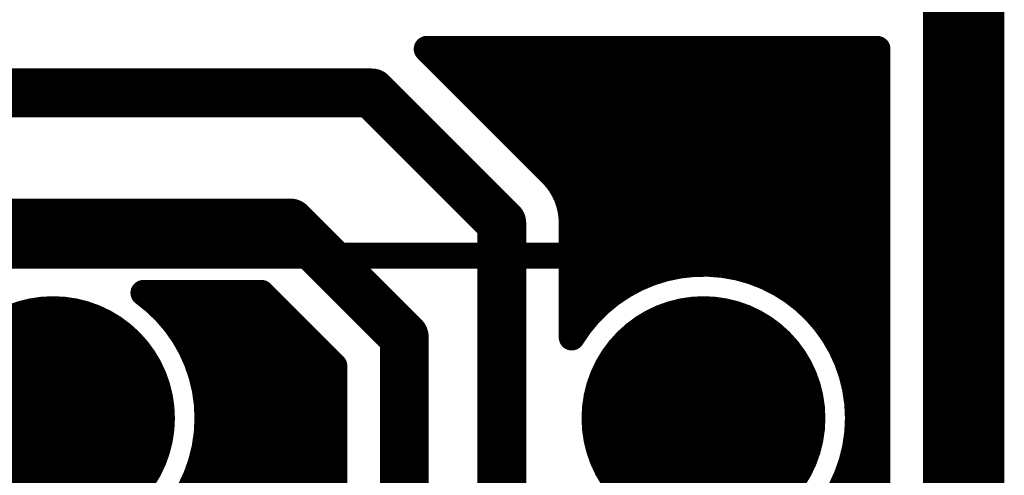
# Model space of a CAD drawing. Extents: x 7.17 to 14.1, y 4 to 11.75.
# Tile 157 of 189: x 10.82 to 11.12, y 8.7 to 8.84. Entities that reach past the tile are written whole.
import ezdxf

# ---------------------------------------------------------------- set-up
doc = ezdxf.new("R2010")
doc.units = 0
doc.layers.get('0').update_dxf_attribs({"linetype": 'CONTINUOUS'})
for name, color, linetype in [('BOTTOMLAYER', 5, 'CONTINUOUS'), ('BOTTOMSOLDER', 6, 'CONTINUOUS'), ('KEEPOUTLAYER', 6, 'CONTINUOUS'), ('MECHANICAL1', 6, 'CONTINUOUS'), ('MECHANICAL3', 76, 'CONTINUOUS'), ('MULTILAYER', 9, 'CONTINUOUS'), ('TOPOVERLAY', 2, 'CONTINUOUS'), ('TOPSOLDER', 216, 'CONTINUOUS')]:
    doc.layers.add(name, color=color, linetype=linetype)

# ---------------------------------------------------------------- blocks, each defined once
blk = doc.blocks.new('RELAY44_20')
at = {"layer": 'BOTTOMSOLDER', "const_width": 0.0375}
for points in [[(0.48125, 0.3, 1), (0.51875, 0.3, 1)], [(0.68125, 0.3, 1), (0.71875, 0.3, 1)]]:
    blk.add_lwpolyline(points, format="xyb", close=True, dxfattribs=at)
at = {"layer": 'MECHANICAL1', "const_width": 0.008}
for points in [[(-0.05, 0.35), (0.75, 0.35)], [(0.75, -0.05), (0.75, 0.35)]]:
    blk.add_lwpolyline(points, dxfattribs=at)
at = {"layer": 'MECHANICAL1', "const_width": 0.004}
blk.add_lwpolyline([(0.748, 0.35, 1), (0.752, 0.35, 1)], format="xyb", close=True, dxfattribs=at)
blk.add_lwpolyline([(0.748, 0.35, 1), (0.752, 0.35, 1)], format="xyb", close=True, dxfattribs=at)
at = {"layer": 'MULTILAYER', "const_width": 0.0335}
for points in [[(0.48325, 0.3, 1), (0.51675, 0.3, 1)], [(0.68325, 0.3, 1), (0.71675, 0.3, 1)]]:
    blk.add_lwpolyline(points, format="xyb", close=True, dxfattribs=at)
at = {"layer": 'TOPOVERLAY', "const_width": 0.008}
for points in [[(-0.05, 0.35), (0.75, 0.35)], [(0.75, -0.05), (0.75, 0.35)]]:
    blk.add_lwpolyline(points, dxfattribs=at)
at = {"layer": 'TOPOVERLAY', "const_width": 0.004}
blk.add_lwpolyline([(0.748, 0.35, 1), (0.752, 0.35, 1)], format="xyb", close=True, dxfattribs=at)
blk.add_lwpolyline([(0.748, 0.35, 1), (0.752, 0.35, 1)], format="xyb", close=True, dxfattribs=at)
at = {"layer": 'TOPSOLDER', "const_width": 0.0375}
for points in [[(0.48125, 0.3, 1), (0.51875, 0.3, 1)], [(0.68125, 0.3, 1), (0.71875, 0.3, 1)]]:
    blk.add_lwpolyline(points, format="xyb", close=True, dxfattribs=at)

msp = doc.modelspace()

# ---------------------------------------------------------------- linework, layer by layer
at = {"layer": 'BOTTOMLAYER'}
for points, const_width in [([(10.94481, 8.8285), (10.983107, 8.790203)], 0.008), ([(10.94481, 8.8285), (11.083404, 8.8285)], 0.008), ([(10.947317, 8.825993), (10.949824, 8.8285)], 0.008), ([(10.949284, 8.8285), (11.017055, 8.760729)], 0.008), ([(10.950852, 8.822457), (10.956895, 8.8285)], 0.008), ([(10.954388, 8.818922), (10.963966, 8.8285)], 0.008), ([(10.956355, 8.8285), (11.022878, 8.761978)], 0.008), ([(10.957923, 8.815386), (10.971037, 8.8285)], 0.008), ([(10.961459, 8.811851), (10.978108, 8.8285)], 0.008), ([(10.963426, 8.8285), (11.029429, 8.762498)], 0.008), ([(10.964994, 8.808315), (10.985179, 8.8285)], 0.008), ([(10.96853, 8.80478), (10.992251, 8.8285)], 0.008), ([(10.970497, 8.8285), (11.037036, 8.761961)], 0.008), ([(10.972066, 8.801244), (10.999322, 8.8285)], 0.008), ([(10.975601, 8.797708), (11.006393, 8.8285)], 0.008), ([(10.977569, 8.8285), (11.046599, 8.759469)], 0.008), ([(10.979137, 8.794173), (11.013464, 8.8285)], 0.008), ([(10.982672, 8.790637), (11.020535, 8.8285)], 0.008), ([(10.98464, 8.8285), (11.083404, 8.729736)], 0.008), ([(10.985888, 8.786782), (11.027606, 8.8285)], 0.008), ([(10.988218, 8.782041), (11.034677, 8.8285)], 0.008), ([(10.989375, 8.776126), (11.041748, 8.8285)], 0.008), ([(10.989404, 8.762014), (11.055891, 8.8285)], 0.008), ([(10.989404, 8.769085), (11.048819, 8.8285)], 0.008), ([(10.989404, 8.747871), (11.070033, 8.8285)], 0.008), ([(10.989404, 8.754942), (11.062962, 8.8285)], 0.008), ([(10.991711, 8.8285), (11.083404, 8.736807)], 0.008), ([(10.998782, 8.8285), (11.083404, 8.743878)], 0.008), ([(11.002157, 8.753553), (11.077104, 8.8285)], 0.008), ([(11.005853, 8.8285), (11.083404, 8.750949)], 0.008), ([(11.012924, 8.8285), (11.083404, 8.75802)], 0.008), ([(11.016136, 8.760461), (11.083404, 8.827729)], 0.008), ([(11.019995, 8.8285), (11.083404, 8.765091)], 0.008), ([(11.027066, 8.8285), (11.083404, 8.772162)], 0.008), ([(11.034137, 8.8285), (11.083404, 8.779233)], 0.008), ([(11.041208, 8.8285), (11.083404, 8.786304)], 0.008), ([(11.048279, 8.8285), (11.083404, 8.793375)], 0.008), ([(11.055351, 8.8285), (11.083404, 8.800447)], 0.008), ([(11.062422, 8.8285), (11.083404, 8.807518)], 0.008), ([(11.069493, 8.8285), (11.083404, 8.814589)], 0.008), ([(11.076564, 8.8285), (11.083404, 8.82166)], 0.008), ([(11.083404, 8.65), (11.083404, 8.8285)], 0.008), ([(9.737904, 8.815), (10.927904, 8.815)], 0.015), ([(10.927904, 8.815), (10.967904, 8.775)], 0.015), ([(11.024991, 8.762245), (11.083404, 8.820658)], 0.008), ([(11.032259, 8.762442), (11.083404, 8.813587)], 0.008), ([(11.038588, 8.7617), (11.083404, 8.806516)], 0.008), ([(11.044243, 8.760284), (11.083404, 8.799445)], 0.008), ([(11.049362, 8.758332), (11.083404, 8.792374)], 0.008), ([(11.054023, 8.755921), (11.083404, 8.785303)], 0.008), ([(10.987956, 8.782757), (11.011799, 8.758914)], 0.008), ([(9.787904, 8.775), (10.902904, 8.775)], 0.015), ([(10.902904, 8.775), (10.937904, 8.74)], 0.015), ([(10.967904, 8.65), (10.967904, 8.775)], 0.015), ([(11.058272, 8.753099), (11.083404, 8.778231)], 0.008), ([(10.989404, 8.739819), (10.989404, 8.775)], 0.008), ([(10.989404, 8.774238), (11.007018, 8.756623)], 0.008), ([(11.062135, 8.749891), (11.083404, 8.77116)], 0.008), ([(10.989404, 8.767167), (11.00266, 8.75391)], 0.008), ([(11.065625, 8.74631), (11.083404, 8.764089)], 0.008), ([(10.989404, 8.760096), (10.998693, 8.750807)], 0.008), ([(11.068738, 8.742352), (11.083404, 8.757018)], 0.008), ([(10.857725, 8.7535), (10.893998, 8.7535)], 0.008), ([(10.861649, 8.7535), (10.916404, 8.698745)], 0.008), ([(10.863164, 8.748912), (10.867753, 8.7535)], 0.008), ([(10.866548, 8.745224), (10.874824, 8.7535)], 0.008), ([(10.86872, 8.7535), (10.916404, 8.705816)], 0.008), ([(10.869553, 8.741158), (10.881895, 8.7535)], 0.008), ([(10.87216, 8.736694), (10.888966, 8.7535)], 0.008), ([(10.874335, 8.731798), (10.895018, 8.752481)], 0.008), ([(10.875791, 8.7535), (10.916404, 8.712887)], 0.008), ([(10.882862, 8.7535), (10.916404, 8.719958)], 0.008), ([(10.889933, 8.7535), (10.916404, 8.727029)], 0.008), ([(10.893998, 8.7535), (10.916404, 8.731094)], 0.008), ([(10.989404, 8.753025), (10.995102, 8.747327)], 0.008), ([(10.876014, 8.726406), (10.898553, 8.748945)], 0.008), ([(11.071462, 8.738005), (11.083404, 8.749947)], 0.008), ([(10.877094, 8.720415), (10.902089, 8.745409)], 0.008), ([(10.989404, 8.745954), (10.991884, 8.743473)], 0.008), ([(10.937904, 8.63), (10.937904, 8.74)], 0.015), ([(11.073764, 8.733236), (11.083404, 8.742876)], 0.008), ([(10.877384, 8.713634), (10.905625, 8.741874)], 0.008), ([(10.876475, 8.705654), (10.90916, 8.738338)], 0.008), ([(10.87291, 8.735168), (10.916404, 8.691674)], 0.008), ([(10.87307, 8.695177), (10.912696, 8.734803)], 0.008), ([(11.075592, 8.727993), (11.083404, 8.735805)], 0.008), ([(10.645001, 8.460037), (10.916231, 8.731267)], 0.008), ([(10.916404, 8.63), (10.916404, 8.731094)], 0.008), ([(11.074373, 8.731695), (11.083404, 8.722665)], 0.008), ([(11.076857, 8.722187), (11.083404, 8.728734)], 0.008), ([(10.650051, 8.458016), (10.916404, 8.724369)], 0.008), ([(10.876428, 8.724578), (10.916404, 8.684603)], 0.008), ([(11.076866, 8.722132), (11.083404, 8.715593)], 0.008), ([(11.077399, 8.715658), (11.083404, 8.721663)], 0.008), ([(10.654651, 8.455545), (10.916404, 8.717298)], 0.008), ([(10.877379, 8.716557), (10.916404, 8.677532)], 0.008), ([(11.076898, 8.708085), (11.083404, 8.714591)], 0.008), ([(11.077402, 8.714525), (11.083404, 8.708522)], 0.008), ([(10.658843, 8.452666), (10.916404, 8.710227)], 0.008), ([(10.877113, 8.709751), (10.916404, 8.67046)], 0.008), ([(11.074483, 8.698599), (11.083404, 8.70752)], 0.008), ([(11.076882, 8.707974), (11.083404, 8.701451)], 0.008), ([(10.662653, 8.449405), (10.916404, 8.703156)], 0.008), ([(10.876051, 8.703743), (10.916404, 8.663389)], 0.008), ([(11.015632, 8.632677), (11.083404, 8.700449)], 0.008), ([(11.075633, 8.702151), (11.083404, 8.69438)], 0.008), ([(10.874385, 8.698337), (10.916404, 8.656318)], 0.008), ([(11.073818, 8.696895), (11.083404, 8.687309)], 0.008), ([(10.66609, 8.445771), (10.916404, 8.696085)], 0.008)]:
    msp.add_lwpolyline(points, dxfattribs=dict(at, const_width=const_width))
for points, const_width in [([(10.94281, 8.8285, 1), (10.94681, 8.8285, 1)], 0.004), ([(10.94281, 8.8285, 1), (10.94681, 8.8285, 1)], 0.004), ([(10.947284, 8.8285, 1), (10.951284, 8.8285, 1)], 0.004), ([(10.947824, 8.8285, 1), (10.951824, 8.8285, 1)], 0.004), ([(10.954355, 8.8285, 1), (10.958355, 8.8285, 1)], 0.004), ([(10.954895, 8.8285, 1), (10.958895, 8.8285, 1)], 0.004), ([(10.961426, 8.8285, 1), (10.965426, 8.8285, 1)], 0.004), ([(10.961966, 8.8285, 1), (10.965966, 8.8285, 1)], 0.004), ([(10.968497, 8.8285, 1), (10.972497, 8.8285, 1)], 0.004), ([(10.969037, 8.8285, 1), (10.973037, 8.8285, 1)], 0.004), ([(10.975568, 8.8285, 1), (10.979568, 8.8285, 1)], 0.004), ([(10.976108, 8.8285, 1), (10.980108, 8.8285, 1)], 0.004), ([(10.98264, 8.8285, 1), (10.98664, 8.8285, 1)], 0.004), ([(10.98318, 8.8285, 1), (10.987179, 8.8285, 1)], 0.004), ([(10.989711, 8.8285, 1), (10.993711, 8.8285, 1)], 0.004), ([(10.990251, 8.8285, 1), (10.994251, 8.8285, 1)], 0.004), ([(10.996782, 8.8285, 1), (11.000782, 8.8285, 1)], 0.004), ([(10.997322, 8.8285, 1), (11.001322, 8.8285, 1)], 0.004), ([(11.003853, 8.8285, 1), (11.007853, 8.8285, 1)], 0.004), ([(11.004393, 8.8285, 1), (11.008393, 8.8285, 1)], 0.004), ([(11.010924, 8.8285, 1), (11.014924, 8.8285, 1)], 0.004), ([(11.011464, 8.8285, 1), (11.015464, 8.8285, 1)], 0.004), ([(11.017995, 8.8285, 1), (11.021995, 8.8285, 1)], 0.004), ([(11.018535, 8.8285, 1), (11.022535, 8.8285, 1)], 0.004), ([(11.025066, 8.8285, 1), (11.029066, 8.8285, 1)], 0.004), ([(11.025606, 8.8285, 1), (11.029606, 8.8285, 1)], 0.004), ([(11.032137, 8.8285, 1), (11.036137, 8.8285, 1)], 0.004), ([(11.032677, 8.8285, 1), (11.036677, 8.8285, 1)], 0.004), ([(11.039208, 8.8285, 1), (11.043208, 8.8285, 1)], 0.004), ([(11.039748, 8.8285, 1), (11.043748, 8.8285, 1)], 0.004), ([(11.04628, 8.8285, 1), (11.05028, 8.8285, 1)], 0.004), ([(11.046819, 8.8285, 1), (11.050819, 8.8285, 1)], 0.004), ([(11.053351, 8.8285, 1), (11.057351, 8.8285, 1)], 0.004), ([(11.05389, 8.8285, 1), (11.05789, 8.8285, 1)], 0.004), ([(11.060422, 8.8285, 1), (11.064422, 8.8285, 1)], 0.004), ([(11.060962, 8.8285, 1), (11.064962, 8.8285, 1)], 0.004), ([(11.067493, 8.8285, 1), (11.071493, 8.8285, 1)], 0.004), ([(11.068033, 8.8285, 1), (11.072033, 8.8285, 1)], 0.004), ([(11.074564, 8.8285, 1), (11.078564, 8.8285, 1)], 0.004), ([(11.075104, 8.8285, 1), (11.079104, 8.8285, 1)], 0.004), ([(11.081404, 8.8285, 1), (11.085404, 8.8285, 1)], 0.004), ([(11.081404, 8.8285, 1), (11.085404, 8.8285, 1)], 0.004), ([(11.081404, 8.827729, 1), (11.085404, 8.827729, 1)], 0.004), ([(10.945317, 8.825993, 1), (10.949317, 8.825993, 1)], 0.004), ([(10.948852, 8.822457, 1), (10.952852, 8.822457, 1)], 0.004), ([(11.081404, 8.82166, 1), (11.085404, 8.82166, 1)], 0.004), ([(10.924154, 8.815, 1), (10.931654, 8.815, 1)], 0.0075), ([(10.924154, 8.815, 1), (10.931654, 8.815, 1)], 0.0075), ([(10.952388, 8.818922, 1), (10.956388, 8.818922, 1)], 0.004), ([(11.081404, 8.820658, 1), (11.085404, 8.820658, 1)], 0.004), ([(10.955923, 8.815386, 1), (10.959923, 8.815386, 1)], 0.004), ([(10.959459, 8.811851, 1), (10.963459, 8.811851, 1)], 0.004), ([(11.081404, 8.814589, 1), (11.085404, 8.814589, 1)], 0.004), ([(11.081404, 8.813587, 1), (11.085404, 8.813587, 1)], 0.004), ([(10.962995, 8.808315, 1), (10.966995, 8.808315, 1)], 0.004), ([(11.081404, 8.807518, 1), (11.085404, 8.807518, 1)], 0.004), ([(11.081404, 8.806516, 1), (11.085404, 8.806516, 1)], 0.004), ([(10.96653, 8.80478, 1), (10.97053, 8.80478, 1)], 0.004), ([(10.970066, 8.801244, 1), (10.974066, 8.801244, 1)], 0.004), ([(11.081404, 8.800447, 1), (11.085404, 8.800447, 1)], 0.004), ([(10.973601, 8.797708, 1), (10.977601, 8.797708, 1)], 0.004), ([(11.081404, 8.799445, 1), (11.085404, 8.799445, 1)], 0.004), ([(10.977137, 8.794173, 1), (10.981137, 8.794173, 1)], 0.004), ([(10.980672, 8.790637, 1), (10.984672, 8.790637, 1)], 0.004), ([(11.081404, 8.793375, 1), (11.085404, 8.793375, 1)], 0.004), ([(11.081404, 8.792374, 1), (11.085404, 8.792374, 1)], 0.004), ([(10.981107, 8.790203, 1), (10.985107, 8.790203, 1)], 0.004), ([(10.981107, 8.790203, 1), (10.985107, 8.790203, 1)], 0.004), ([(10.981107, 8.790203, 1), (10.985107, 8.790203, 1)], 0.004), ([(10.983888, 8.786782, 1), (10.987888, 8.786782, 1)], 0.004), ([(11.081404, 8.786304, 1), (11.085404, 8.786304, 1)], 0.004), ([(11.081404, 8.785303, 1), (11.085404, 8.785303, 1)], 0.004), ([(10.985956, 8.782757, 1), (10.989956, 8.782757, 1)], 0.004), ([(10.986218, 8.782041, 1), (10.990218, 8.782041, 1)], 0.004), ([(10.899154, 8.775, 1), (10.906654, 8.775, 1)], 0.0075), ([(10.899154, 8.775, 1), (10.906654, 8.775, 1)], 0.0075), ([(10.964154, 8.775, 1), (10.971654, 8.775, 1)], 0.0075), ([(10.964154, 8.775, 1), (10.971654, 8.775, 1)], 0.0075), ([(11.081404, 8.779233, 1), (11.085404, 8.779233, 1)], 0.004), ([(10.987374, 8.776126, 1), (10.991374, 8.776126, 1)], 0.004), ([(11.081404, 8.778231, 1), (11.085404, 8.778231, 1)], 0.004), ([(10.987404, 8.775, 1), (10.991404, 8.775, 1)], 0.004), ([(10.987404, 8.775, 1), (10.991404, 8.775, 1)], 0.004), ([(10.987404, 8.775, 1), (10.991404, 8.775, 1)], 0.004), ([(10.987404, 8.774238, 1), (10.991404, 8.774238, 1)], 0.004), ([(11.081404, 8.772162, 1), (11.085404, 8.772162, 1)], 0.004), ([(11.081404, 8.77116, 1), (11.085404, 8.77116, 1)], 0.004), ([(10.987404, 8.769085, 1), (10.991404, 8.769085, 1)], 0.004), ([(10.987404, 8.767167, 1), (10.991404, 8.767167, 1)], 0.004), ([(11.081404, 8.765091, 1), (11.085404, 8.765091, 1)], 0.004), ([(11.081404, 8.764089, 1), (11.085404, 8.764089, 1)], 0.004), ([(10.987404, 8.762014, 1), (10.991404, 8.762014, 1)], 0.004), ([(11.014136, 8.760461, 1), (11.018136, 8.760461, 1)], 0.004), ([(11.015055, 8.760729, 1), (11.019055, 8.760729, 1)], 0.004), ([(11.020878, 8.761978, 1), (11.024878, 8.761978, 1)], 0.004), ([(11.022991, 8.762245, 1), (11.026991, 8.762245, 1)], 0.004), ([(11.027429, 8.762498, 1), (11.031429, 8.762498, 1)], 0.004), ([(11.030259, 8.762442, 1), (11.034259, 8.762442, 1)], 0.004), ([(11.035036, 8.761961, 1), (11.039036, 8.761961, 1)], 0.004), ([(11.036588, 8.7617, 1), (11.040588, 8.7617, 1)], 0.004), ([(11.042243, 8.760284, 1), (11.046243, 8.760284, 1)], 0.004), ([(10.987404, 8.760096, 1), (10.991404, 8.760096, 1)], 0.004), ([(11.009799, 8.758914, 1), (11.013799, 8.758914, 1)], 0.004), ([(11.044599, 8.759469, 1), (11.048599, 8.759469, 1)], 0.004), ([(11.047362, 8.758332, 1), (11.051362, 8.758332, 1)], 0.004), ([(11.081404, 8.75802, 1), (11.085404, 8.75802, 1)], 0.004), ([(10.987404, 8.754942, 1), (10.991404, 8.754942, 1)], 0.004), ([(11.005019, 8.756623, 1), (11.009018, 8.756623, 1)], 0.004), ([(11.052023, 8.755921, 1), (11.056023, 8.755921, 1)], 0.004), ([(11.081404, 8.757018, 1), (11.085404, 8.757018, 1)], 0.004), ([(10.855725, 8.7535, 1), (10.859725, 8.7535, 1)], 0.004), ([(10.855725, 8.7535, 1), (10.859725, 8.7535, 1)], 0.004), ([(10.859649, 8.7535, 1), (10.863649, 8.7535, 1)], 0.004), ([(10.865753, 8.7535, 1), (10.869753, 8.7535, 1)], 0.004), ([(10.86672, 8.7535, 1), (10.87072, 8.7535, 1)], 0.004), ([(10.872824, 8.7535, 1), (10.876824, 8.7535, 1)], 0.004), ([(10.873791, 8.7535, 1), (10.877791, 8.7535, 1)], 0.004), ([(10.879895, 8.7535, 1), (10.883895, 8.7535, 1)], 0.004), ([(10.880862, 8.7535, 1), (10.884862, 8.7535, 1)], 0.004), ([(10.886966, 8.7535, 1), (10.890966, 8.7535, 1)], 0.004), ([(10.887933, 8.7535, 1), (10.891933, 8.7535, 1)], 0.004), ([(10.891998, 8.7535, 1), (10.895998, 8.7535, 1)], 0.004), ([(10.891998, 8.7535, 1), (10.895998, 8.7535, 1)], 0.004), ([(10.893018, 8.752481, 1), (10.897018, 8.752481, 1)], 0.004), ([(10.987404, 8.753025, 1), (10.991404, 8.753025, 1)], 0.004), ([(11.000157, 8.753553, 1), (11.004157, 8.753553, 1)], 0.004), ([(11.00066, 8.75391, 1), (11.00466, 8.75391, 1)], 0.004), ([(11.056272, 8.753099, 1), (11.060272, 8.753099, 1)], 0.004), ([(10.861164, 8.748912, 1), (10.865164, 8.748912, 1)], 0.004), ([(10.896553, 8.748945, 1), (10.900553, 8.748945, 1)], 0.004), ([(10.996693, 8.750807, 1), (11.000693, 8.750807, 1)], 0.004), ([(11.060135, 8.749891, 1), (11.064135, 8.749891, 1)], 0.004), ([(11.081404, 8.750949, 1), (11.085404, 8.750949, 1)], 0.004), ([(11.081404, 8.749947, 1), (11.085404, 8.749947, 1)], 0.004), ([(10.864548, 8.745224, 1), (10.868548, 8.745224, 1)], 0.004), ([(10.900089, 8.745409, 1), (10.904089, 8.745409, 1)], 0.004), ([(10.987404, 8.747871, 1), (10.991404, 8.747871, 1)], 0.004), ([(10.987404, 8.745954, 1), (10.991404, 8.745954, 1)], 0.004), ([(10.993101, 8.747327, 1), (10.997101, 8.747327, 1)], 0.004), ([(11.063624, 8.74631, 1), (11.067625, 8.74631, 1)], 0.004), ([(10.934154, 8.74, 1), (10.941654, 8.74, 1)], 0.0075), ([(10.934154, 8.74, 1), (10.941654, 8.74, 1)], 0.0075), ([(10.989884, 8.743473, 1), (10.993884, 8.743473, 1)], 0.004), ([(11.066738, 8.742352, 1), (11.070738, 8.742352, 1)], 0.004), ([(11.081404, 8.743878, 1), (11.085404, 8.743878, 1)], 0.004), ([(11.081404, 8.742876, 1), (11.085404, 8.742876, 1)], 0.004), ([(10.867553, 8.741158, 1), (10.871553, 8.741158, 1)], 0.004), ([(10.903624, 8.741874, 1), (10.907625, 8.741874, 1)], 0.004), ([(10.987404, 8.739819, 1), (10.991404, 8.739819, 1)], 0.004), ([(10.987404, 8.739819, 1), (10.991404, 8.739819, 1)], 0.004), ([(10.870161, 8.736694, 1), (10.874161, 8.736694, 1)], 0.004), ([(10.90716, 8.738338, 1), (10.91116, 8.738338, 1)], 0.004), ([(11.069462, 8.738005, 1), (11.073462, 8.738005, 1)], 0.004), ([(11.081404, 8.736807, 1), (11.085404, 8.736807, 1)], 0.004), ([(10.87091, 8.735168, 1), (10.87491, 8.735168, 1)], 0.004), ([(10.910696, 8.734803, 1), (10.914696, 8.734803, 1)], 0.004), ([(11.071764, 8.733236, 1), (11.075764, 8.733236, 1)], 0.004), ([(11.081404, 8.735805, 1), (11.085404, 8.735805, 1)], 0.004), ([(10.872335, 8.731798, 1), (10.876335, 8.731798, 1)], 0.004), ([(10.914231, 8.731267, 1), (10.918231, 8.731267, 1)], 0.004), ([(10.914404, 8.731094, 1), (10.918404, 8.731094, 1)], 0.004), ([(10.914404, 8.731094, 1), (10.918404, 8.731094, 1)], 0.004), ([(11.072373, 8.731695, 1), (11.076373, 8.731695, 1)], 0.004), ([(10.914404, 8.727029, 1), (10.918404, 8.727029, 1)], 0.004), ([(11.073592, 8.727993, 1), (11.077592, 8.727993, 1)], 0.004), ([(11.081404, 8.729736, 1), (11.085404, 8.729736, 1)], 0.004), ([(11.081404, 8.728734, 1), (11.085404, 8.728734, 1)], 0.004), ([(10.874014, 8.726406, 1), (10.878014, 8.726406, 1)], 0.004), ([(10.874428, 8.724578, 1), (10.878428, 8.724578, 1)], 0.004), ([(10.914404, 8.724369, 1), (10.918404, 8.724369, 1)], 0.004), ([(11.074857, 8.722187, 1), (11.078857, 8.722187, 1)], 0.004), ([(11.074865, 8.722132, 1), (11.078865, 8.722132, 1)], 0.004), ([(11.081404, 8.722665, 1), (11.085404, 8.722665, 1)], 0.004), ([(11.081404, 8.721663, 1), (11.085404, 8.721663, 1)], 0.004), ([(10.875094, 8.720415, 1), (10.879094, 8.720415, 1)], 0.004), ([(10.914404, 8.719958, 1), (10.918404, 8.719958, 1)], 0.004), ([(10.875379, 8.716557, 1), (10.879378, 8.716557, 1)], 0.004), ([(10.875404, 8.715, 1), (10.879404, 8.715, 1)], 0.004), ([(10.875404, 8.715, 1), (10.879404, 8.715, 1)], 0.004), ([(10.914404, 8.717298, 1), (10.918404, 8.717298, 1)], 0.004), ([(11.075399, 8.715658, 1), (11.079399, 8.715658, 1)], 0.004), ([(11.075404, 8.715, 1), (11.079404, 8.715, 1)], 0.004), ([(11.075404, 8.715, 1), (11.079404, 8.715, 1)], 0.004), ([(11.081404, 8.715593, 1), (11.085404, 8.715593, 1)], 0.004), ([(10.875384, 8.713634, 1), (10.879384, 8.713634, 1)], 0.004), ([(10.914404, 8.712887, 1), (10.918404, 8.712887, 1)], 0.004), ([(11.075402, 8.714525, 1), (11.079402, 8.714525, 1)], 0.004), ([(11.081404, 8.714591, 1), (11.085404, 8.714591, 1)], 0.004), ([(10.875113, 8.709751, 1), (10.879113, 8.709751, 1)], 0.004), ([(10.914404, 8.710227, 1), (10.918404, 8.710227, 1)], 0.004), ([(10.914404, 8.705816, 1), (10.918404, 8.705816, 1)], 0.004), ([(11.074882, 8.707974, 1), (11.078881, 8.707974, 1)], 0.004), ([(11.074898, 8.708085, 1), (11.078898, 8.708085, 1)], 0.004), ([(11.081404, 8.708522, 1), (11.085404, 8.708522, 1)], 0.004), ([(11.081404, 8.70752, 1), (11.085404, 8.70752, 1)], 0.004), ([(10.874051, 8.703743, 1), (10.878051, 8.703743, 1)], 0.004), ([(10.874475, 8.705654, 1), (10.878475, 8.705654, 1)], 0.004), ([(10.914404, 8.703156, 1), (10.918404, 8.703156, 1)], 0.004), ([(11.073633, 8.702151, 1), (11.077633, 8.702151, 1)], 0.004), ([(11.081404, 8.701451, 1), (11.085404, 8.701451, 1)], 0.004), ([(11.081404, 8.700449, 1), (11.085404, 8.700449, 1)], 0.004), ([(10.872385, 8.698337, 1), (10.876385, 8.698337, 1)], 0.004), ([(10.914404, 8.698745, 1), (10.918404, 8.698745, 1)], 0.004), ([(11.071818, 8.696895, 1), (11.075818, 8.696895, 1)], 0.004), ([(11.072483, 8.698599, 1), (11.076483, 8.698599, 1)], 0.004), ([(10.87107, 8.695177, 1), (10.87507, 8.695177, 1)], 0.004), ([(10.914404, 8.696085, 1), (10.918404, 8.696085, 1)], 0.004), ([(11.081404, 8.69438, 1), (11.085404, 8.69438, 1)], 0.004)]:
    msp.add_lwpolyline(points, format="xyb", close=True, dxfattribs=dict(at, const_width=const_width))
at = {"layer": 'BOTTOMLAYER', "const_width": 0.008}
for points in [[(10.983107, 8.790203, -0.198912), (10.989404, 8.775)], [(10.983107, 8.790203, -0.198912), (10.989404, 8.775)], [(10.989404, 8.739819, -0.756974), (11.077404, 8.715)], [(10.877404, 8.715, -1.63421), (10.802083, 8.7535)], [(10.857725, 8.7535, -0.240759), (10.877404, 8.715)], [(11.077404, 8.715, -0.756974), (10.989404, 8.690181)]]:
    msp.add_lwpolyline(points, format="xyb", dxfattribs=at)
at = {"layer": 'KEEPOUTLAYER', "const_width": 0.025}
msp.add_lwpolyline([(11.109904, 8.65), (11.109904, 8.855)], dxfattribs=at)
at = {"layer": 'MECHANICAL3', "const_width": 0.01}
msp.add_lwpolyline([(11.109904, 8.65), (11.109904, 8.855)], dxfattribs=at)
at = {"layer": 'MULTILAYER', "const_width": 0.01}
msp.add_lwpolyline([(11.109904, 8.65), (11.109904, 8.855)], dxfattribs=at)

# ---------------------------------------------------------------- block references
msp.add_blockref('RELAY44_20', (10.329904, 8.415))

doc.saveas('drawing.dxf')
